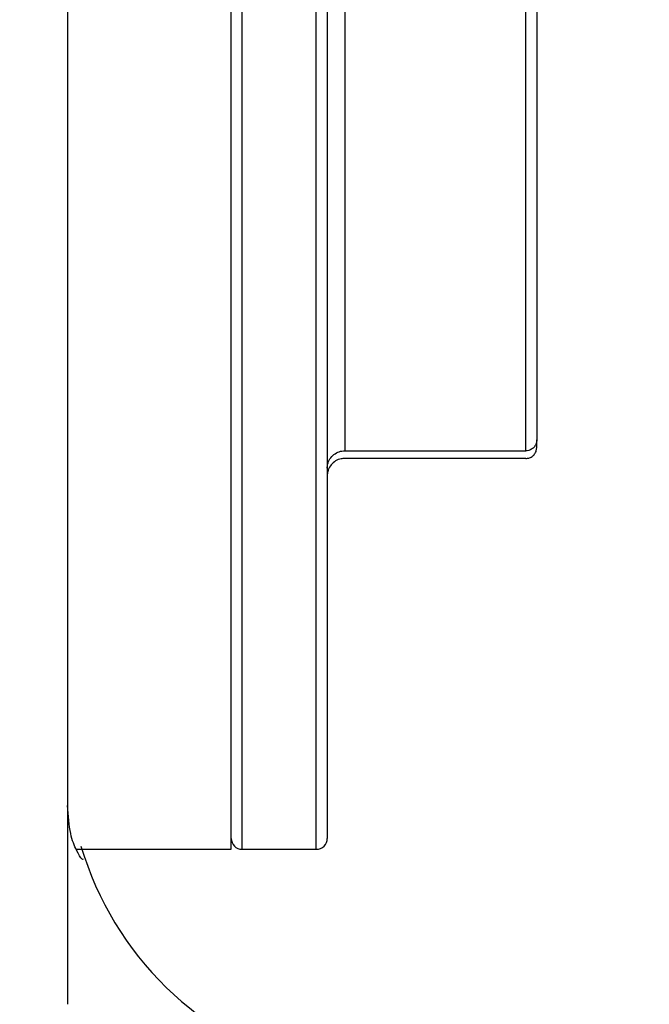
# Model space of a CAD drawing. Extents: x 0 to 8410, y 0 to 5940.
# Tile 183 of 212: x 7421 to 7449, y 4341 to 4386. Entities that reach past the tile are written whole.
import ezdxf

# ---------------------------------------------------------------- set-up
doc = ezdxf.new("R2010")
doc.units = 0
doc.header["$LTSCALE"] = 10
doc.layers.get('0').update_dxf_attribs({"linetype": 'CONTINUOUS'})
doc.styles.add('SLDTEXTSTYLE0', font='TXT', dxfattribs={"width": 0.605})
doc.dimstyles.new('SLDDIMSTYLE1', dxfattribs={"dimtxt": 50, "dimasz": 50, "dimexe": 0, "dimexo": 0.0625, "dimgap": 12.5, "dimtad": 1, "dimdec": 1, "dimrnd": 1e-09, "dimzin": 12, "dimtxsty": 'SLDTEXTSTYLE0', "dimsah": 1, "dimcen": 0.09, "dimazin": 3, "dimtfac": 1, "dimtofl": 0, "dimtmove": 0, "dimatfit": 3, "dimtolj": 1, "dimtzin": 12})

# ---------------------------------------------------------------- blocks, each defined once
blk = doc.blocks.new('_D_7')
at = {"color": 7, "linetype": 'CONTINUOUS'}
for p, q in [((7266.776, 4418.503), (7266.776, 2774.609)), ((7032.776, 2981.172), (7032.776, 2774.609)), ((7032.776, 2789.609), (7266.776, 2789.609)), ((7266.776, 2789.609), (7764.678, 2789.609))]:
    blk.add_line(p, q, dxfattribs=at)
for points in [[(7032.776, 2789.609), (7082.776, 2782.109), (7082.776, 2797.109)], [(7266.776, 2789.609), (7216.776, 2797.109), (7216.776, 2782.109)]]:
    blk.add_solid(points, dxfattribs=at)
at = {"color": 7, "linetype": 'CONTINUOUS', "char_height": 50, "attachment_point": 1, "style": 'SLDTEXTSTYLE0'}
for s, insert in [('234', (7493.706, 2930.799)), ('(3x M10)', (7493.706, 2854.063))]:
    blk.add_mtext(s, dxfattribs=dict(at, insert=insert))

msp = doc.modelspace()

# ---------------------------------------------------------------- linework, layer by layer
at = {"color": 8, "linetype": 'CONTINUOUS'}
for p, q in [((7430.776, 4348.353), (7430.776, 4454.353)), ((7434.176, 4348.353), (7434.176, 4404.445)), ((7435.476, 4400.398), (7435.476, 4366.616)), ((7443.776, 4366.616), (7443.776, 4400.398))]:
    msp.add_line(p, q, dxfattribs=at)
at = {"color": 7, "linetype": 'CONTINUOUS'}
for p, q in [((7434.676, 4404.416), (7434.676, 4348.853)), ((7430.276, 4348.353), (7430.276, 4401.353)), ((7444.276, 4400.369), (7444.276, 4367.117)), ((7422.776, 4398.868), (7422.776, 4341.249)), ((7444.276, 4366.767), (7444.276, 4367.117)), ((7435.476, 4366.616), (7443.776, 4366.616)), ((7443.776, 4366.266), (7435.476, 4366.266)), ((7423.176, 4348.353), (7430.276, 4348.353)), ((7430.776, 4348.353), (7434.176, 4348.353))]:
    msp.add_line(p, q, dxfattribs=at)
for centre, radius, start, end in [((7430.776, 4348.853), 0.5, 180, 270), ((7434.176, 4348.853), 0.5, 270, 0), ((7437.776, 4352.762), 15, 196.5208, 254.9297)]:
    msp.add_arc(centre, radius, start, end, dxfattribs=at)
for points, knots in [([(7444.276, 4367.117), (7444.276, 4367.103), (7444.274, 4367.033), (7444.241, 4366.908), (7444.146, 4366.765), (7444.025, 4366.676), (7443.899, 4366.625), (7443.82, 4366.619), (7443.776, 4366.616)], [0, 0, 0, 0, 0.0521521, 0.2679154, 0.4836139, 0.6986997, 0.833251, 1, 1, 1, 1]), ([(7434.676, 4365.814), (7434.678, 4365.853), (7434.683, 4365.981), (7434.754, 4366.192), (7434.919, 4366.411), (7435.148, 4366.562), (7435.346, 4366.613), (7435.456, 4366.615), (7435.476, 4366.616)], [0, 0, 0, 0, 0.091678, 0.307016, 0.522448, 0.737445, 0.951703, 1, 1, 1, 1]), ([(7443.776, 4366.266), (7443.785, 4366.266), (7443.829, 4366.267), (7443.928, 4366.283), (7444.064, 4366.345), (7444.186, 4366.464), (7444.262, 4366.611), (7444.272, 4366.717), (7444.276, 4366.767)], [0, 0, 0, 0, 0.0341209, 0.1669343, 0.3809363, 0.5950886, 0.8095806, 1, 1, 1, 1]), ([(7435.476, 4366.266), (7435.421, 4366.262), (7435.276, 4366.253), (7435.054, 4366.162), (7434.847, 4365.984), (7434.729, 4365.776), (7434.682, 4365.597), (7434.678, 4365.503), (7434.676, 4365.464)], [0, 0, 0, 0, 0.13257, 0.345952, 0.55964, 0.77404, 0.908377, 1, 1, 1, 1]), ([(7423.499, 4347.896), (7423.482, 4347.891), (7423.435, 4347.877), (7423.195, 4348.265), (7422.88, 4349.023), (7422.812, 4349.897), (7422.776, 4350.356)], [0, 0, 0, 0, 0.155319, 0.425881, 0.698345, 1, 1, 1, 1])]:
    msp.add_open_spline(points, degree=3, knots=knots, dxfattribs=at)

# ---------------------------------------------------------------- dimensions: what is measured, and where the dimension line sits
dim = msp.add_linear_dim(base=(7266.776, 2789.609), p1=(7032.776, 3001.172), p2=(7266.776, 4438.503), text='<>\\P(3x M10)', dimstyle='SLDDIMSTYLE1', dxfattribs=at)
dim.commit()
dim.dimension.update_dxf_attribs({"geometry": '_D_7', "text_midpoint": (7629.192, 2789.609), "dimtype": 160})

doc.saveas('drawing.dxf')
